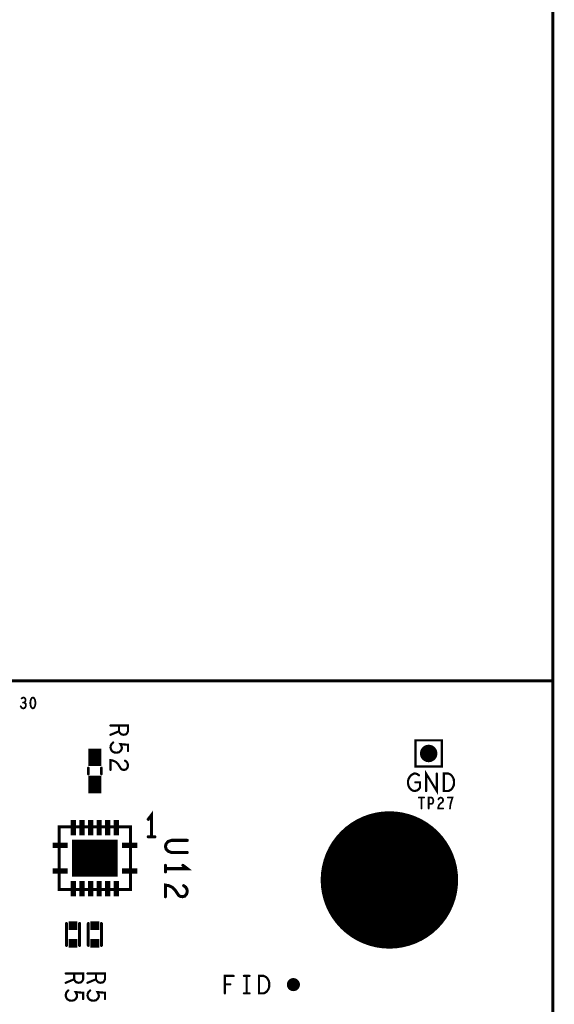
# Model space of a CAD drawing. Extents: x -1 to 5.73, y -1.96 to 5.23.
# Tile 19 of 20: x 3.5 to 4.73, y 0.71 to 2.97. Entities that reach past the tile are written whole.
import ezdxf

# ---------------------------------------------------------------- set-up
doc = ezdxf.new("R2010")
doc.units = 0
doc.layers.get('0').update_dxf_attribs({"color": 3, "linetype": 'CONTINUOUS'})

# ---------------------------------------------------------------- blocks, each defined once
blk = doc.blocks.new('PAD_S1')
at = {"const_width": 1}
blk.add_lwpolyline([(-0.5, 0), (0.5, 0)], dxfattribs=at)
blk = doc.blocks.new('PAD_R1')
at = {"const_width": 0.5}
blk.add_lwpolyline([(0.25, 0, 1), (-0.25, 0, 1)], format="xyb", close=True, dxfattribs=at)

msp = doc.modelspace()

# ---------------------------------------------------------------- linework, layer by layer
for points, const_width in [([(0, 0.625), (0, 4.33071), (4.72441, 4.33071), (4.72441, 0.625), (3.375, 0.625), (3.375, 0), (0.925, 0), (0.925, 0.625)], 0.007), ([(1.25984, 1.45669), (1.25984, 4.33071), (4.72441, 4.33071), (4.72441, 1.45669)], 0.007), ([(3.53294, 1.41832), (3.5308, 1.41749), (3.5292, 1.41541), (3.52814, 1.41291), (3.52734, 1.40957), (3.52707, 1.40582), (3.52734, 1.40207), (3.52814, 1.39874), (3.5292, 1.39624), (3.5308, 1.39416), (3.53294, 1.39332), (3.53507, 1.39416), (3.53667, 1.39624), (3.53774, 1.39874), (3.53854, 1.40207), (3.5388, 1.40582), (3.53854, 1.40957), (3.53774, 1.41291), (3.53667, 1.41541), (3.53507, 1.41749)], 0.004), ([(4.41, 1.26), (4.47, 1.26), (4.47, 1.32), (4.41, 1.32)], 0.005), ([(4.47467, 1.2039), (4.47467, 1.2439), (4.48533, 1.2439), (4.4896, 1.2419), (4.4928, 1.23923), (4.49547, 1.23523), (4.4976, 1.23057), (4.49813, 1.2239), (4.4976, 1.21723), (4.49547, 1.21257), (4.4928, 1.20857), (4.4896, 1.2059), (4.48533, 1.2039)], 0.005), ([(3.75669, 1.12185), (3.59331, 1.12185), (3.59331, 0.97815), (3.75669, 0.97815)], 0.007), ([(4.05127, 0.74), (4.05127, 0.78), (4.06193, 0.78), (4.0662, 0.778), (4.0694, 0.77533), (4.07207, 0.77133), (4.0742, 0.76667), (4.07473, 0.76), (4.0742, 0.75333), (4.07207, 0.74867), (4.0694, 0.74467), (4.0662, 0.742), (4.06193, 0.74)], 0.005)]:
    msp.add_lwpolyline(points, close=True, dxfattribs=dict(const_width=const_width))
for points, const_width in [([(3.50507, 1.39832), (3.50667, 1.39541), (3.5088, 1.39374), (3.5112, 1.39332), (3.51334, 1.39374), (3.51547, 1.39582), (3.5168, 1.39832), (3.51707, 1.40082), (3.51654, 1.40374), (3.51467, 1.40582), (3.5128, 1.40666), (3.5104, 1.40666)], 0.004), ([(3.5128, 1.40666), (3.5144, 1.40791), (3.51574, 1.40999), (3.51627, 1.41249), (3.51574, 1.41499), (3.5144, 1.41707), (3.512, 1.41832), (3.5096, 1.41791), (3.5072, 1.41624)], 0.004), ([(3.7109, 1.35417), (3.7509, 1.35417), (3.7509, 1.34083), (3.7489, 1.33657), (3.74623, 1.3339), (3.7409, 1.33283), (3.73557, 1.3339), (3.73223, 1.3371), (3.73023, 1.34083), (3.73023, 1.35417)], 0.005), ([(3.73023, 1.34083), (3.7109, 1.33283)], 0.005), ([(3.675, 1.261), (3.675, 1.301)], 0.03), ([(3.7169, 1.31523), (3.71357, 1.31203), (3.71157, 1.3083), (3.7109, 1.3035), (3.71223, 1.2987), (3.7149, 1.29497), (3.71957, 1.2923), (3.7249, 1.29177), (3.73023, 1.29283), (3.73357, 1.2955), (3.73623, 1.29923), (3.7369, 1.30297), (3.73623, 1.3067), (3.73357, 1.3115), (3.7509, 1.3099), (3.7509, 1.2955)], 0.005), ([(3.74423, 1.27363), (3.74823, 1.27043), (3.75023, 1.2667), (3.7509, 1.26243), (3.74957, 1.2571), (3.74623, 1.25337), (3.74223, 1.2523), (3.73823, 1.25283), (3.7349, 1.25497), (3.72823, 1.26563), (3.72357, 1.27043), (3.7169, 1.27363), (3.7109, 1.2747), (3.7109, 1.2523)], 0.005), ([(3.66, 1.257), (3.66, 1.243)], 0.006), ([(3.66, 1.257), (3.66, 1.243)], 0.006), ([(3.675, 1.199), (3.675, 1.239)], 0.03), ([(3.69, 1.257), (3.69, 1.243)], 0.006), ([(3.69, 1.257), (3.69, 1.243)], 0.006), ([(4.4096, 1.2239), (4.42027, 1.2239), (4.42027, 1.2119), (4.41707, 1.2079), (4.41333, 1.20523), (4.408, 1.2039), (4.40267, 1.20523), (4.39893, 1.2079), (4.39573, 1.2119), (4.3936, 1.21657), (4.39253, 1.2219), (4.39253, 1.22657), (4.3936, 1.23057), (4.39573, 1.23523), (4.39893, 1.23923), (4.40213, 1.2419), (4.4064, 1.2439), (4.41013, 1.2439), (4.4144, 1.24257), (4.4176, 1.2399)], 0.005), ([(4.43413, 1.2039), (4.43413, 1.2439), (4.45867, 1.2039), (4.45867, 1.2439)], 0.005), ([(4.41727, 1.1889), (4.42953, 1.1889)], 0.004), ([(4.4234, 1.1889), (4.4234, 1.1639)], 0.004), ([(4.44007, 1.1639), (4.44007, 1.1889), (4.44647, 1.1889), (4.4486, 1.18765), (4.4502, 1.18473), (4.45073, 1.1814), (4.4502, 1.17807), (4.44887, 1.17557), (4.44647, 1.17432), (4.44007, 1.17432)], 0.004), ([(4.46233, 1.18473), (4.46393, 1.18723), (4.4658, 1.18848), (4.46793, 1.1889), (4.4706, 1.18807), (4.47247, 1.18598), (4.473, 1.18348), (4.47273, 1.18098), (4.47167, 1.1789), (4.46633, 1.17473), (4.46393, 1.17182), (4.46233, 1.16765), (4.4618, 1.1639), (4.473, 1.1639)], 0.004), ([(4.48887, 1.1639), (4.4894, 1.16932), (4.4902, 1.1739), (4.49127, 1.17807), (4.4926, 1.18265), (4.49473, 1.1889), (4.48407, 1.1889)], 0.004), ([(3.805, 1.099), (3.805, 1.149), (3.7974, 1.139)], 0.007), ([(3.62579, 1.10219), (3.62579, 1.13719)], 0.012), ([(3.64547, 1.10219), (3.64547, 1.13719)], 0.012), ([(3.66516, 1.10219), (3.66516, 1.13719)], 0.012), ([(3.68484, 1.10219), (3.68484, 1.13719)], 0.012), ([(3.70453, 1.10219), (3.70453, 1.13719)], 0.012), ([(3.72421, 1.10219), (3.72421, 1.13719)], 0.012), ([(3.61201, 1.12185), (3.59331, 1.12185), (3.59331, 1.09331)], 0.007), ([(3.75669, 1.09528), (3.75669, 1.12185), (3.73799, 1.12185)], 0.007), ([(3.57797, 1.07953), (3.61297, 1.07953)], 0.012), ([(3.6225, 1.05), (3.7275, 1.05)], 0.085), ([(3.73703, 1.07953), (3.77203, 1.07953)], 0.012), ([(3.7974, 1.099), (3.81259, 1.099)], 0.007), ([(3.8868, 1.09083), (3.85097, 1.09083), (3.84347, 1.0883), (3.83847, 1.08324), (3.8368, 1.0769), (3.83847, 1.07057), (3.84347, 1.06551), (3.85097, 1.06297), (3.8868, 1.06297)], 0.007), ([(3.57797, 1.02047), (3.61297, 1.02047)], 0.012), ([(3.73703, 1.02047), (3.77203, 1.02047)], 0.012), ([(3.8368, 1.02592), (3.8868, 1.02592), (3.8768, 1.03352)], 0.007), ([(3.8368, 1.03352), (3.8368, 1.01832)], 0.007), ([(3.59331, 1.00669), (3.59331, 0.97815)], 0.007), ([(3.62579, 0.96281), (3.62579, 0.99781)], 0.012), ([(3.64547, 0.96281), (3.64547, 0.99781)], 0.012), ([(3.66516, 0.96281), (3.66516, 0.99781)], 0.012), ([(3.68484, 0.96281), (3.68484, 0.99781)], 0.012), ([(3.70453, 0.96281), (3.70453, 0.99781)], 0.012), ([(3.72421, 0.96281), (3.72421, 0.99781)], 0.012), ([(3.73996, 0.97815), (3.75669, 0.97815), (3.75669, 1.00669)], 0.007), ([(3.59331, 0.97815), (3.61201, 0.97815)], 0.007), ([(3.87847, 0.98697), (3.88347, 0.98317), (3.88597, 0.97873), (3.8868, 0.97367), (3.88513, 0.96734), (3.88097, 0.9629), (3.87597, 0.96164), (3.87097, 0.96227), (3.8668, 0.96481), (3.85847, 0.97747), (3.85263, 0.98317), (3.8443, 0.98697), (3.8368, 0.98823), (3.8368, 0.96164)], 0.007), ([(3.61, 0.9), (3.61, 0.85)], 0.007), ([(3.61, 0.9), (3.61, 0.85)], 0.007), ([(3.64, 0.9), (3.64, 0.85)], 0.007), ([(3.64, 0.9), (3.64, 0.85)], 0.007), ([(3.66, 0.9), (3.66, 0.85)], 0.007), ([(3.66, 0.9), (3.66, 0.85)], 0.007), ([(3.69, 0.9), (3.69, 0.85)], 0.007), ([(3.69, 0.9), (3.69, 0.85)], 0.007), ([(3.6082, 0.78557), (3.6482, 0.78557), (3.6482, 0.77223), (3.6462, 0.76797), (3.64353, 0.7653), (3.6382, 0.76423), (3.63287, 0.7653), (3.62953, 0.7685), (3.62753, 0.77223), (3.62753, 0.78557)], 0.005), ([(3.62753, 0.77223), (3.6082, 0.76423)], 0.005), ([(3.6582, 0.78557), (3.6982, 0.78557), (3.6982, 0.77223), (3.6962, 0.76797), (3.69353, 0.7653), (3.6882, 0.76423), (3.68287, 0.7653), (3.67953, 0.7685), (3.67753, 0.77223), (3.67753, 0.78557)], 0.005), ([(3.67753, 0.77223), (3.6582, 0.76423)], 0.005), ([(3.97287, 0.74), (3.97287, 0.78), (3.99313, 0.78)], 0.005), ([(4.0166, 0.78), (4.0294, 0.78)], 0.005), ([(4.023, 0.78), (4.023, 0.74)], 0.005), ([(3.6142, 0.74663), (3.61087, 0.74343), (3.60887, 0.7397), (3.6082, 0.7349), (3.60953, 0.7301), (3.6122, 0.72637), (3.61687, 0.7237), (3.6222, 0.72317), (3.62753, 0.72423), (3.63087, 0.7269), (3.63353, 0.73063), (3.6342, 0.73437), (3.63353, 0.7381), (3.63087, 0.7429), (3.6482, 0.7413), (3.6482, 0.7269)], 0.005), ([(3.6642, 0.74663), (3.66087, 0.74343), (3.65887, 0.7397), (3.6582, 0.7349), (3.65953, 0.7301), (3.6622, 0.72637), (3.66687, 0.7237), (3.6722, 0.72317), (3.67753, 0.72423), (3.68087, 0.7269), (3.68353, 0.73063), (3.6842, 0.73437), (3.68353, 0.7381), (3.68087, 0.7429), (3.6982, 0.7413), (3.6982, 0.7269)], 0.005), ([(3.98567, 0.76067), (3.97287, 0.76067)], 0.005), ([(4.0166, 0.74), (4.0294, 0.74)], 0.005)]:
    msp.add_lwpolyline(points, dxfattribs=dict(const_width=const_width))

# ---------------------------------------------------------------- block references
for name, p, xscale, yscale in [('PAD_R1', (3.50507, 1.39832), 0.004, 0.004), ('PAD_R1', (3.5072, 1.41624), 0.004, 0.004), ('PAD_R1', (3.5104, 1.40666), 0.004, 0.004), ('PAD_R1', (3.5128, 1.40666), 0.004, 0.004), ('PAD_R1', (3.7109, 1.35417), 0.005, 0.005), ('PAD_R1', (3.73023, 1.35417), 0.005, 0.005), ('PAD_R1', (3.7109, 1.33283), 0.005, 0.005), ('PAD_R1', (3.73023, 1.34083), 0.005, 0.005), ('PAD_R1', (3.7169, 1.31523), 0.005, 0.005), ('PAD_R1', (4.44, 1.29), 0.04, 0.04), ('PAD_R1', (3.7509, 1.2955), 0.005, 0.005), ('PAD_R1', (3.74423, 1.27363), 0.005, 0.005), ('PAD_R1', (3.66, 1.257), 0.006, 0.006), ('PAD_R1', (3.66, 1.257), 0.006, 0.006), ('PAD_R1', (3.66, 1.243), 0.006, 0.006), ('PAD_R1', (3.66, 1.243), 0.006, 0.006), ('PAD_R1', (3.69, 1.257), 0.006, 0.006), ('PAD_R1', (3.69, 1.257), 0.006, 0.006), ('PAD_R1', (3.69, 1.243), 0.006, 0.006), ('PAD_R1', (3.69, 1.243), 0.006, 0.006), ('PAD_R1', (3.7109, 1.2523), 0.005, 0.005), ('PAD_R1', (4.4176, 1.2399), 0.005, 0.005), ('PAD_R1', (4.45867, 1.2439), 0.005, 0.005), ('PAD_R1', (4.4096, 1.2239), 0.005, 0.005), ('PAD_R1', (4.43413, 1.2039), 0.005, 0.005), ('PAD_R1', (4.41727, 1.1889), 0.004, 0.004), ('PAD_R1', (4.4234, 1.1889), 0.004, 0.004), ('PAD_R1', (4.42953, 1.1889), 0.004, 0.004), ('PAD_R1', (4.44007, 1.17432), 0.004, 0.004), ('PAD_R1', (4.46233, 1.18473), 0.004, 0.004), ('PAD_R1', (4.48407, 1.1889), 0.004, 0.004), ('PAD_R1', (4.35, 1), 0.315, 0.315), ('PAD_R1', (4.4234, 1.1639), 0.004, 0.004), ('PAD_R1', (4.44007, 1.1639), 0.004, 0.004), ('PAD_R1', (4.473, 1.1639), 0.004, 0.004), ('PAD_R1', (4.48887, 1.1639), 0.004, 0.004), ('PAD_R1', (3.7974, 1.139), 0.007, 0.007), ('PAD_R1', (3.61201, 1.12185), 0.007, 0.007), ('PAD_R1', (3.73799, 1.12185), 0.007, 0.007), ('PAD_R1', (4.304, 1.11106), 0.03, 0.03), ('PAD_R1', (4.39592, 1.11087), 0.03, 0.03), ('PAD_R1', (3.59331, 1.09331), 0.007, 0.007), ('PAD_R1', (3.75669, 1.09528), 0.007, 0.007), ('PAD_R1', (3.7974, 1.099), 0.007, 0.007), ('PAD_R1', (3.805, 1.099), 0.007, 0.007), ('PAD_R1', (3.81259, 1.099), 0.007, 0.007), ('PAD_R1', (3.8868, 1.09083), 0.007, 0.007), ('PAD_R1', (3.8868, 1.06297), 0.007, 0.007), ('PAD_R1', (4.23913, 1.04592), 0.03, 0.03), ('PAD_R1', (4.46106, 1.046), 0.03, 0.03), ('PAD_R1', (3.8368, 1.03352), 0.007, 0.007), ('PAD_R1', (3.8368, 1.02592), 0.007, 0.007), ('PAD_R1', (3.8368, 1.01832), 0.007, 0.007), ('PAD_R1', (3.8768, 1.03352), 0.007, 0.007), ('PAD_R1', (3.59331, 1.00669), 0.007, 0.007), ('PAD_R1', (3.75669, 1.00669), 0.007, 0.007), ('PAD_R1', (3.59331, 0.97815), 0.007, 0.007), ('PAD_R1', (3.59331, 0.97815), 0.007, 0.007), ('PAD_R1', (3.61201, 0.97815), 0.007, 0.007), ('PAD_R1', (3.73996, 0.97815), 0.007, 0.007), ('PAD_R1', (3.87847, 0.98697), 0.007, 0.007), ('PAD_R1', (3.8368, 0.96164), 0.007, 0.007), ('PAD_R1', (4.23894, 0.954), 0.03, 0.03), ('PAD_R1', (4.46087, 0.95408), 0.03, 0.03), ('PAD_S1', (3.625, 0.8955), 0.02, 0.02), ('PAD_R1', (3.61, 0.9), 0.007, 0.007), ('PAD_R1', (3.61, 0.9), 0.007, 0.007), ('PAD_R1', (3.64, 0.9), 0.007, 0.007), ('PAD_R1', (3.64, 0.9), 0.007, 0.007), ('PAD_S1', (3.675, 0.8955), 0.02, 0.02), ('PAD_R1', (3.66, 0.9), 0.007, 0.007), ('PAD_R1', (3.66, 0.9), 0.007, 0.007), ('PAD_R1', (3.69, 0.9), 0.007, 0.007), ('PAD_R1', (3.69, 0.9), 0.007, 0.007), ('PAD_R1', (4.30408, 0.88913), 0.03, 0.03), ('PAD_R1', (4.396, 0.88894), 0.03, 0.03), ('PAD_S1', (3.625, 0.8545), 0.02, 0.02), ('PAD_S1', (3.675, 0.8545), 0.02, 0.02), ('PAD_R1', (3.61, 0.85), 0.007, 0.007), ('PAD_R1', (3.61, 0.85), 0.007, 0.007), ('PAD_R1', (3.64, 0.85), 0.007, 0.007), ('PAD_R1', (3.64, 0.85), 0.007, 0.007), ('PAD_R1', (3.66, 0.85), 0.007, 0.007), ('PAD_R1', (3.66, 0.85), 0.007, 0.007), ('PAD_R1', (3.69, 0.85), 0.007, 0.007), ('PAD_R1', (3.69, 0.85), 0.007, 0.007), ('PAD_R1', (3.6082, 0.78557), 0.005, 0.005), ('PAD_R1', (3.62753, 0.78557), 0.005, 0.005), ('PAD_R1', (3.62753, 0.77223), 0.005, 0.005), ('PAD_R1', (3.6582, 0.78557), 0.005, 0.005), ('PAD_R1', (3.67753, 0.78557), 0.005, 0.005), ('PAD_R1', (3.67753, 0.77223), 0.005, 0.005), ('PAD_R1', (3.99313, 0.78), 0.005, 0.005), ('PAD_R1', (4.0166, 0.78), 0.005, 0.005), ('PAD_R1', (4.023, 0.78), 0.005, 0.005), ('PAD_R1', (4.0294, 0.78), 0.005, 0.005), ('PAD_R1', (4.13, 0.76), 0.03, 0.03), ('PAD_R1', (3.6082, 0.76423), 0.005, 0.005), ('PAD_R1', (3.6142, 0.74663), 0.005, 0.005), ('PAD_R1', (3.6582, 0.76423), 0.005, 0.005), ('PAD_R1', (3.6642, 0.74663), 0.005, 0.005), ('PAD_R1', (3.97287, 0.76067), 0.005, 0.005), ('PAD_R1', (3.98567, 0.76067), 0.005, 0.005), ('PAD_R1', (3.6482, 0.7269), 0.005, 0.005), ('PAD_R1', (3.6982, 0.7269), 0.005, 0.005), ('PAD_R1', (3.97287, 0.74), 0.005, 0.005), ('PAD_R1', (4.0166, 0.74), 0.005, 0.005), ('PAD_R1', (4.023, 0.74), 0.005, 0.005), ('PAD_R1', (4.0294, 0.74), 0.005, 0.005)]:
    msp.add_blockref(name, p, dxfattribs=dict(xscale=xscale, yscale=yscale))

doc.saveas('drawing.dxf')
